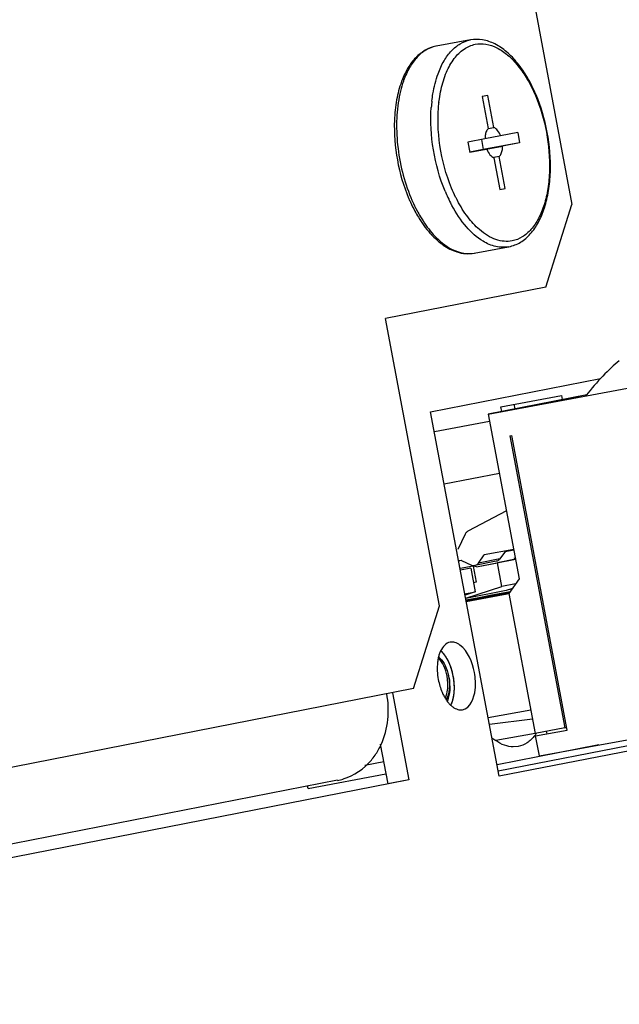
# Paper-space layout '45651_1_3' of a CAD drawing. Header units: millimetres. Extents: x -231 to 594, y 0 to 420.
# Tile 17 of 247: x -121.43 to -116.71, y 276.81 to 284.56. Entities that reach past the tile are written whole.
import ezdxf

# ---------------------------------------------------------------- set-up
doc = ezdxf.new("R2010")
doc.units = ezdxf.units.MM
doc.header["$LTSCALE"] = 32.67
doc.layers.get('0').update_dxf_attribs({"linetype": 'CONTINUOUS'})
doc.layers.add('02___PRT_ALL_AXES', color=7, linetype='CONTINUOUS')

psp = doc.layouts.new('45651_1_3')

# ---------------------------------------------------------------- linework, layer by layer
at = {"color": 7, "linetype": 'CONTINUOUS'}
for p, q in [((-125.5766, 328.2758), (-117.0871, 283.1103)), ((-117.8867, 284.4054), (-118.1564, 284.3555)), ((-117.8892, 284.4049), (-117.8868, 284.4054)), ((-118.1564, 284.3555), (-118.1591, 284.355)), ((-118.1564, 284.3555), (-118.1588, 284.3551)), ((-117.7496, 283.9678), (-117.7931, 283.9593)), ((-117.7931, 283.9593), (-117.7459, 283.7082)), ((-117.7024, 283.7167), (-117.7496, 283.9678)), ((-117.746, 283.7087), (-117.7024, 283.7167)), ((-117.7718, 283.626), (-117.9062, 283.5997)), ((-117.8001, 283.6204), (-117.7854, 283.5421)), ((-117.6486, 283.6501), (-117.772, 283.6273)), ((-117.5142, 283.6765), (-117.6486, 283.6501)), ((-117.5142, 283.6765), (-117.4989, 283.5951)), ((-117.9062, 283.5997), (-117.8909, 283.5183)), ((-117.7854, 283.5421), (-117.8915, 283.5214)), ((-117.8914, 283.5211), (-117.6333, 283.5688)), ((-117.7565, 283.5446), (-117.8911, 283.5197)), ((-117.7565, 283.5446), (-117.8909, 283.5183)), ((-117.4989, 283.5951), (-117.7854, 283.5421)), ((-117.4989, 283.5951), (-117.6333, 283.5688)), ((-117.6591, 283.4866), (-117.7028, 283.4785)), ((-117.7027, 283.478), (-117.6555, 283.2269)), ((-117.6119, 283.2355), (-117.6591, 283.4866)), ((-117.6556, 283.2274), (-117.6119, 283.2355)), ((-117.6555, 283.2269), (-117.6119, 283.2355)), ((-117.2919, 282.4588), (-117.0871, 283.1103)), ((-118.1907, 282.8876), (-118.19, 282.8868)), ((-118.1906, 282.8876), (-118.19, 282.8868)), ((-117.8563, 282.7269), (-117.5858, 282.7769)), ((-117.5857, 282.7769), (-117.583, 282.7775)), ((-117.8563, 282.7271), (-117.8554, 282.7271)), ((-117.2919, 282.4588), (-118.5543, 282.2115)), ((-118.1295, 279.9511), (-118.5543, 282.2115)), ((-117.7464, 281.4605), (-115.4219, 281.89)), ((-116.9713, 281.6123), (-117.7464, 281.4605)), ((-117.2082, 281.5622), (-117.4074, 281.5254)), ((-117.4074, 281.5254), (-117.2201, 281.5621)), ((-117.2201, 281.5621), (-117.0209, 281.5989)), ((-117.2198, 281.5601), (-117.2201, 281.5621)), ((-117.0209, 281.5989), (-117.2082, 281.5622)), ((-117.7464, 281.4605), (-117.5026, 280.1632)), ((-117.5767, 281.2885), (-117.5601, 281.2915)), ((-117.1241, 278.9722), (-117.5601, 281.2915)), ((-117.5767, 281.2885), (-117.1444, 278.9888)), ((-117.6033, 280.6992), (-117.907, 280.5371)), ((-117.9283, 280.5143), (-117.9858, 280.3948)), ((-117.5459, 280.3935), (-117.7773, 280.3508)), ((-117.6105, 280.3816), (-117.6548, 280.3198)), ((-117.9571, 280.3078), (-117.8792, 280.2716)), ((-117.6832, 280.301), (-117.8516, 280.268)), ((-117.8231, 280.2869), (-117.7773, 280.3508)), ((-117.6548, 280.3198), (-117.8231, 280.2869)), ((-117.5026, 280.1632), (-117.5837, 280.0465)), ((-117.5751, 280.0589), (-117.9207, 279.9951)), ((-117.9201, 279.9921), (-117.5776, 280.0554)), ((-117.5799, 280.0521), (-117.9196, 279.9893)), ((-117.7303, 280.0332), (-117.5728, 280.0623)), ((-117.9208, 279.9958), (-117.7303, 280.0332)), ((-117.919, 279.9864), (-117.5823, 280.0486)), ((-117.9188, 279.985), (-117.5838, 280.0469)), ((-117.5837, 280.0465), (-117.3768, 278.9458)), ((-118.3342, 279.2996), (-118.1295, 279.9511)), ((-118.3342, 279.2996), (-152.3144, 272.6431)), ((-117.4115, 279.1303), (-117.7465, 279.0684)), ((-117.3436, 278.7689), (-115.3346, 279.1401)), ((-117.398, 279.0586), (-117.7365, 279.0152)), ((-117.1444, 278.9888), (-117.3768, 278.9458)), ((-117.3732, 278.9262), (-117.1241, 278.9722)), ((-117.1444, 278.9888), (-117.1278, 278.992)), ((-117.6872, 278.8918), (-117.3774, 278.949)), ((-117.3436, 278.7689), (-117.3732, 278.9262)), ((-117.283, 278.9432), (-117.2867, 278.9628)), ((-118.5957, 278.8627), (-118.537, 278.5503)), ((-118.9319, 278.5767), (-152.3852, 272.0234)), ((-118.371, 278.581), (-118.537, 278.5503))]:
    psp.add_line(p, q, dxfattribs=at)
at = {"color": 4, "linetype": 'CONTINUOUS'}
for p, q in [((-118.0926, 280.9097), (-117.6589, 280.9946)), ((-118.0211, 279.395), (-118.0246, 279.4118)), ((-116.066, 278.963), (-117.6677, 278.6493))]:
    psp.add_line(p, q, dxfattribs=at)
at = {"color": 6, "linetype": 'CONTINUOUS'}
for p, q in [((-117.545, 280.3891), (-117.615, 280.3753)), ((-117.6135, 280.3775), (-117.5454, 280.3908)), ((-117.9791, 280.3059), (-117.9599, 280.3096)), ((-117.9578, 280.3082), (-117.9788, 280.3041)), ((-117.8392, 280.2581), (-117.5317, 280.3183)), ((-117.8392, 280.2581), (-117.6732, 280.2887)), ((-117.5314, 280.3165), (-117.6732, 280.2887)), ((-117.6381, 280.102), (-117.6732, 280.2887)), ((-117.5419, 280.3263), (-117.5336, 280.3279)), ((-117.5419, 280.3263), (-117.5329, 280.3247)), ((-117.8659, 280.2628), (-117.9673, 280.243)), ((-117.8836, 280.2475), (-117.9651, 280.2316)), ((-117.8836, 280.2475), (-117.8485, 280.0608)), ((-117.8659, 280.2628), (-117.842, 280.1355)), ((-117.8392, 280.2581), (-117.8659, 280.2628)), ((-117.842, 280.1355), (-117.8618, 280.1316)), ((-117.93, 280.0448), (-117.8485, 280.0608)), ((-117.8485, 280.0608), (-117.9282, 280.035)), ((-117.9234, 280.0095), (-117.6381, 280.102)), ((-117.6055, 280.071), (-117.9232, 280.0087)), ((-117.5305, 280.1231), (-117.6381, 280.102)), ((-117.5555, 280.0872), (-117.6055, 280.071)), ((-117.5592, 280.0819), (-117.5888, 280.0764)), ((-116.8758, 278.8554), (-117.6769, 278.6984)), ((-117.5105, 278.8431), (-117.5488, 278.8397)), ((-118.5686, 278.7212), (-118.7175, 278.6937)), ((-119.1646, 278.5133), (-118.5511, 278.6267)), ((-119.1646, 278.5133), (-119.1679, 278.5305))]:
    psp.add_line(p, q, dxfattribs=at)
at = {"color": 3, "linetype": 'CONTINUOUS'}
for p, q in [((-118.4999, 279.2668), (-118.371, 278.581)), ((-118.371, 278.581), (-152.3975, 271.9154))]:
    psp.add_line(p, q, dxfattribs=at)
at = {"color": 7, "linetype": 'CONTINUOUS'}
for centre, radius, start, end in [((-117.7397, 283.825), 0.7339, 159.39583, 160.0116), ((-117.0047, 283.789), 1.1929, 173.49588, 175.91304), ((-117.0422, 283.7894), 1.0988, 173.40597, 173.52226), ((-117.5672, 283.6257), 0.2046, 179.54162, 179.93016), ((-117.1913, 283.6591), 1.2824, 202.89765, 203.17614), ((-116.9, 283.7064), 1.2838, 202.53152, 204.97592), ((-116.989, 283.6645), 1.1854, 204.95767, 207.86782), ((-117.0347, 283.6406), 1.1338, 207.87828, 208.339), ((-117.0242, 283.6503), 1.0909, 207.55864, 207.88346), ((-119.1094, 279.0967), 0.5717, 330.42312, 335.38686), ((-119.009, 278.9932), 0.4236, 280.48546, 286.54617)]:
    psp.add_arc(centre, radius, start, end, dxfattribs=at)
at = {"color": 6, "linetype": 'CONTINUOUS'}
for centre, radius, start, end in [((-118.2317, 279.4334), 0.1491, 45.1137, 48.5593), ((-118.4267, 279.3292), 0.3627, 9.01904, 10.87032), ((-118.4646, 279.3232), 0.401, 7.70525, 9.01769), ((-118.4292, 279.3182), 0.3804, 10.78428, 12.54044), ((-118.4277, 279.3185), 0.3789, 10.64528, 10.78351), ((-118.476, 279.2978), 0.4303, 11.49589, 12.16597), ((-117.4632, 279.2099), 0.3913, 229.49426, 235.02682), ((-117.6411, 279.1349), 0.3325, 321.82377, 324.19886), ((-117.6535, 279.144), 0.3479, 324.18772, 325.05434), ((-117.6602, 279.1487), 0.356, 325.05393, 325.80952), ((-119.3461, 278.4792), 0.1846, 10.63793, 16.11532)]:
    psp.add_arc(centre, radius, start, end, dxfattribs=at)
at = {"color": 7, "linetype": 'CONTINUOUS'}
psp.add_ellipse((-116.8947, 281.3658), major_axis=(0.4076, 0.5944), ratio=0.288404, start_param=0.753315, end_param=1.364041, dxfattribs=at)
for points, knots in [([(-118.1412, 284.1393), (-118.1284, 284.1743), (-118.0992, 284.2388), (-118.0404, 284.3205), (-117.9702, 284.3786), (-117.916, 284.3996), (-117.8892, 284.4049)], [0, 0, 0, 0, 0.293045, 0.553039, 0.784931, 1, 1, 1, 1]), ([(-117.583, 282.7775), (-117.5514, 282.7836), (-117.4884, 282.8087), (-117.4092, 282.8775), (-117.3458, 282.9719), (-117.2986, 283.0875), (-117.268, 283.2206), (-117.2496, 283.4197), (-117.2713, 283.6795), (-117.3446, 283.9296), (-117.4335, 284.1083), (-117.51, 284.2211), (-117.5956, 284.3115), (-117.6887, 284.3762), (-117.7875, 284.4111), (-117.8552, 284.4112), (-117.8868, 284.4054)], [0, 0, 0, 0, 0.046741, 0.096163, 0.150376, 0.21055, 0.276768, 0.348222, 0.500485, 0.652625, 0.723936, 0.789975, 0.849959, 0.904, 0.953304, 1, 1, 1, 1]), ([(-118.1591, 284.355), (-118.1884, 284.3493), (-118.2467, 284.327), (-118.3216, 284.2666), (-118.3831, 284.1833), (-118.4134, 284.1182), (-118.4266, 284.0832)], [0, 0, 0, 0, 0.225006, 0.461181, 0.717611, 1, 1, 1, 1]), ([(-118.1588, 284.3551), (-118.1859, 284.3498), (-118.2405, 284.3285), (-118.3112, 284.2696), (-118.3702, 284.1868), (-118.3993, 284.1215), (-118.4121, 284.086)], [0, 0, 0, 0, 0.214709, 0.44645, 0.706579, 1, 1, 1, 1]), ([(-118.1172, 284.0157), (-118.107, 284.062), (-118.0813, 284.1475), (-118.0213, 284.2577), (-117.9436, 284.3369), (-117.8795, 284.365), (-117.848, 284.3712)], [0, 0, 0, 0, 0.302826, 0.566924, 0.794987, 1, 1, 1, 1]), ([(-117.848, 284.3712), (-117.8206, 284.3766), (-117.761, 284.3768), (-117.6728, 284.3454), (-117.5873, 284.2857), (-117.5071, 284.2005), (-117.4344, 284.093), (-117.3491, 283.9212), (-117.2783, 283.6802), (-117.2568, 283.4298), (-117.2738, 283.2382), (-117.3023, 283.1109), (-117.346, 283.0015), (-117.4037, 282.9138), (-117.4741, 282.8513), (-117.5297, 282.8289), (-117.5571, 282.8235)], [0, 0, 0, 0, 0.04311, 0.089864, 0.142794, 0.20289, 0.269915, 0.342783, 0.498909, 0.655287, 0.728452, 0.795855, 0.856374, 0.909711, 0.956773, 1, 1, 1, 1]), ([(-118.4121, 284.086), (-118.415, 284.0778), (-118.4266, 284.0436), (-118.4359, 284.0087), (-118.4418, 283.982)], [0, 0, 0, 0, 0.24207, 1, 1, 1, 1]), ([(-118.1899, 283.9241), (-118.1877, 283.9434), (-118.1775, 284.0163), (-118.1597, 284.0884), (-118.1412, 284.1393)], [0, 0, 0, 0, 0.264063, 1, 1, 1, 1]), ([(-118.4293, 284.0758), (-118.4462, 284.0295), (-118.4719, 283.9293), (-118.4823, 283.8265), (-118.4845, 283.7728)], [0, 0, 0, 0, 0.478331, 1, 1, 1, 1]), ([(-118.1338, 283.9156), (-118.1328, 283.9242), (-118.1285, 283.9577), (-118.1226, 283.9911), (-118.1172, 284.0157)], [0, 0, 0, 0, 0.255775, 1, 1, 1, 1]), ([(-118.4418, 283.982), (-118.4558, 283.9185), (-118.4717, 283.7835), (-118.4641, 283.5758), (-118.4268, 283.3658), (-118.3824, 283.2297), (-118.3554, 283.1646)], [0, 0, 0, 0, 0.234091, 0.486691, 0.746173, 1, 1, 1, 1]), ([(-118.0858, 283.2144), (-118.129, 283.3185), (-118.1894, 283.5367), (-118.2025, 283.7628), (-118.1945, 283.874)], [0, 0, 0, 0, 0.502671, 1, 1, 1, 1]), ([(-118.0348, 283.2389), (-118.0792, 283.3458), (-118.1389, 283.5693), (-118.1468, 283.8009), (-118.134, 283.9134)], [0, 0, 0, 0, 0.50548, 1, 1, 1, 1]), ([(-118.4845, 283.7728), (-118.4886, 283.6686), (-118.4719, 283.4586), (-118.4133, 283.2564), (-118.3727, 283.1601)], [0, 0, 0, 0, 0.499717, 1, 1, 1, 1]), ([(-117.7459, 283.7082), (-117.7526, 283.7017), (-117.7636, 283.6833), (-117.7684, 283.663), (-117.77, 283.6517)], [0, 0, 0, 0, 0.449633, 1, 1, 1, 1]), ([(-117.6486, 283.6501), (-117.6545, 283.6653), (-117.6681, 283.6913), (-117.6906, 283.7118), (-117.7024, 283.7167)], [0, 0, 0, 0, 0.560882, 1, 1, 1, 1]), ([(-117.77, 283.6517), (-117.7703, 283.6497), (-117.7713, 283.6416), (-117.7717, 283.6335), (-117.7718, 283.6274)], [0, 0, 0, 0, 0.243443, 1, 1, 1, 1]), ([(-117.7565, 283.5446), (-117.7505, 283.5294), (-117.737, 283.5035), (-117.7145, 283.4829), (-117.7027, 283.478)], [0, 0, 0, 0, 0.560882, 1, 1, 1, 1]), ([(-117.6591, 283.4866), (-117.6525, 283.4931), (-117.6415, 283.5114), (-117.6366, 283.5318), (-117.635, 283.5431)], [0, 0, 0, 0, 0.449633, 1, 1, 1, 1]), ([(-117.635, 283.5431), (-117.6347, 283.5452), (-117.6337, 283.5537), (-117.6333, 283.5623), (-117.6333, 283.5688)], [0, 0, 0, 0, 0.243163, 1, 1, 1, 1]), ([(-117.9913, 283.1456), (-117.9952, 283.1531), (-118.0108, 283.1837), (-118.0249, 283.215), (-118.0348, 283.2389)], [0, 0, 0, 0, 0.245677, 1, 1, 1, 1]), ([(-118.3703, 283.1544), (-118.3666, 283.1459), (-118.352, 283.1128), (-118.3359, 283.0803), (-118.3231, 283.0565)], [0, 0, 0, 0, 0.254182, 1, 1, 1, 1]), ([(-118.3554, 283.1646), (-118.3517, 283.1556), (-118.3366, 283.1204), (-118.3199, 283.0858), (-118.3066, 283.0606)], [0, 0, 0, 0, 0.254494, 1, 1, 1, 1]), ([(-117.7874, 282.821), (-117.8366, 282.8506), (-117.931, 282.9369), (-118.0004, 283.0425), (-118.0327, 283.1023)], [0, 0, 0, 0, 0.457714, 1, 1, 1, 1]), ([(-117.8156, 282.9123), (-117.8496, 282.9418), (-117.9141, 283.0136), (-117.9647, 283.0953), (-117.9885, 283.1401)], [0, 0, 0, 0, 0.47017, 1, 1, 1, 1]), ([(-118.3231, 283.0565), (-118.3144, 283.0404), (-118.2798, 282.98), (-118.239, 282.923), (-118.205, 282.8846)], [0, 0, 0, 0, 0.262519, 1, 1, 1, 1]), ([(-118.3066, 283.0606), (-118.298, 283.0444), (-118.2641, 282.9838), (-118.224, 282.9264), (-118.1907, 282.8876)], [0, 0, 0, 0, 0.263355, 1, 1, 1, 1]), ([(-118.205, 282.8846), (-118.1994, 282.8784), (-118.1776, 282.8546), (-118.154, 282.8323), (-118.1355, 282.817)], [0, 0, 0, 0, 0.257872, 1, 1, 1, 1]), ([(-118.19, 282.8868), (-118.1747, 282.869), (-118.1171, 282.8082), (-118.0454, 282.7582), (-117.9881, 282.7386)], [0, 0, 0, 0, 0.279069, 1, 1, 1, 1]), ([(-117.5571, 282.8235), (-117.5778, 282.8195), (-117.6218, 282.8172), (-117.6884, 282.8321), (-117.7546, 282.8642), (-117.7955, 282.8948), (-117.8156, 282.9123)], [0, 0, 0, 0, 0.224524, 0.460398, 0.716981, 1, 1, 1, 1]), ([(-118.1355, 282.817), (-118.1243, 282.8077), (-118.0808, 282.7744), (-118.0312, 282.7484), (-117.9927, 282.7365)], [0, 0, 0, 0, 0.264825, 1, 1, 1, 1]), ([(-117.5858, 282.7769), (-117.6184, 282.7709), (-117.6906, 282.7733), (-117.7559, 282.802), (-117.7874, 282.821)], [0, 0, 0, 0, 0.474488, 1, 1, 1, 1]), ([(-117.9927, 282.7365), (-117.9703, 282.7295), (-117.9245, 282.7205), (-117.8778, 282.723), (-117.8554, 282.7271)], [0, 0, 0, 0, 0.507009, 1, 1, 1, 1]), ([(-117.9881, 282.7386), (-117.9666, 282.7312), (-117.9227, 282.7213), (-117.8777, 282.7231), (-117.8563, 282.7269)], [0, 0, 0, 0, 0.512289, 1, 1, 1, 1]), ([(-117.907, 280.5371), (-117.9093, 280.5359), (-117.9181, 280.5302), (-117.9248, 280.5215), (-117.9283, 280.5143)], [0, 0, 0, 0, 0.243146, 1, 1, 1, 1]), ([(-117.8516, 280.268), (-117.8432, 280.2696), (-117.8323, 280.2756), (-117.8249, 280.2844), (-117.8231, 280.2869)], [0, 0, 0, 0, 0.739708, 1, 1, 1, 1]), ([(-117.6548, 280.3198), (-117.6566, 280.3174), (-117.664, 280.3086), (-117.6749, 280.3026), (-117.6832, 280.301)], [0, 0, 0, 0, 0.260292, 1, 1, 1, 1]), ([(-118.8884, 278.5872), (-118.8028, 278.6126), (-118.6958, 278.6869), (-118.6278, 278.787), (-118.6122, 278.8145)], [0, 0, 0, 0, 0.738155, 1, 1, 1, 1])]:
    psp.add_open_spline(points, degree=3, knots=knots, dxfattribs=at)
for points in [[(-117.8792, 280.2716), (-117.8708, 280.2677), (-117.8607, 280.2662), (-117.8516, 280.268)], [(-118.5896, 278.8586), (-118.5337, 278.9805), (-118.5199, 279.1266), (-118.5446, 279.2584)]]:
    psp.add_open_spline(points, degree=3, dxfattribs=at)
at = {"color": 4, "linetype": 'CONTINUOUS'}
for points, knots in [([(-118.0246, 279.4118), (-118.0258, 279.4165), (-118.0276, 279.4234), (-118.0301, 279.4327), (-118.0316, 279.4385), (-118.0328, 279.4431), (-118.0336, 279.446), (-118.0342, 279.4483), (-118.0349, 279.4506), (-118.0363, 279.4544), (-118.0382, 279.46), (-118.0406, 279.4666), (-118.0429, 279.4732), (-118.0449, 279.4788), (-118.0462, 279.4826), (-118.047, 279.4848), (-118.048, 279.4869), (-118.0491, 279.4895), (-118.0519, 279.4956), (-118.0551, 279.5029), (-118.0584, 279.5101), (-118.06, 279.5137), (-118.0609, 279.5157), (-118.0616, 279.5173), (-118.0624, 279.5187), (-118.0634, 279.5206), (-118.0653, 279.5238), (-118.069, 279.5304), (-118.0727, 279.5369), (-118.0758, 279.5426), (-118.0772, 279.5449), (-118.0782, 279.5468), (-118.0791, 279.5481), (-118.0799, 279.5493), (-118.0817, 279.5518), (-118.0843, 279.5555), (-118.0878, 279.5604), (-118.0913, 279.5653), (-118.0939, 279.569), (-118.0956, 279.5715), (-118.0964, 279.5725), (-118.0969, 279.5733), (-118.0976, 279.574), (-118.0987, 279.5752), (-118.1002, 279.577), (-118.1027, 279.5797), (-118.1059, 279.5832), (-118.1109, 279.5887), (-118.1146, 279.5929), (-118.1171, 279.5956)], [0, 0, 0, 0, 0.0625, 0.09375, 0.125, 0.140625, 0.15625, 0.164062, 0.171875, 0.1875, 0.21875, 0.25, 0.28125, 0.3125, 0.328125, 0.335938, 0.34375, 0.359375, 0.375, 0.4375, 0.46875, 0.484375, 0.492188, 0.5, 0.507812, 0.515625, 0.53125, 0.5625, 0.625, 0.640625, 0.65625, 0.664062, 0.671875, 0.679688, 0.6875, 0.71875, 0.75, 0.78125, 0.8125, 0.820312, 0.828125, 0.832031, 0.835938, 0.84375, 0.859375, 0.875, 0.90625, 0.9375, 1, 1, 1, 1]), ([(-118.013, 279.3228), (-118.0131, 279.3242), (-118.0132, 279.327), (-118.0134, 279.3304), (-118.0135, 279.3328), (-118.0136, 279.3342), (-118.0137, 279.3365), (-118.014, 279.3399), (-118.0143, 279.3444), (-118.0147, 279.3489), (-118.0152, 279.3535), (-118.0156, 279.358), (-118.0162, 279.3626), (-118.0167, 279.3671), (-118.0173, 279.3716), (-118.018, 279.3762), (-118.0186, 279.3799), (-118.019, 279.383), (-118.0196, 279.3862), (-118.0203, 279.3902), (-118.0208, 279.3934), (-118.0211, 279.395)], [0, 0, 0, 0, 0.0625, 0.125, 0.15625, 0.171875, 0.1875, 0.25, 0.3125, 0.375, 0.4375, 0.5, 0.5625, 0.625, 0.6875, 0.75, 0.8125, 0.84375, 0.875, 0.9375, 1, 1, 1, 1]), ([(-118.0384, 279.171), (-118.0374, 279.1736), (-118.0353, 279.1788), (-118.0329, 279.1846), (-118.0314, 279.1884), (-118.0307, 279.1901), (-118.0302, 279.1913), (-118.0297, 279.1927), (-118.029, 279.1952), (-118.0279, 279.1988), (-118.0267, 279.203), (-118.0254, 279.2073), (-118.0243, 279.2108), (-118.0236, 279.2133), (-118.0232, 279.2148), (-118.0229, 279.2164), (-118.0224, 279.2183), (-118.0214, 279.2231), (-118.0203, 279.2286), (-118.0191, 279.2342), (-118.0185, 279.2373), (-118.0179, 279.2397), (-118.0176, 279.2422), (-118.0172, 279.2454), (-118.0165, 279.2511), (-118.0157, 279.2568), (-118.0151, 279.2617), (-118.0148, 279.2637), (-118.0146, 279.2653), (-118.0144, 279.2671), (-118.0143, 279.2702), (-118.014, 279.2745), (-118.0137, 279.2798), (-118.0133, 279.2851), (-118.0131, 279.2895), (-118.0128, 279.293), (-118.0128, 279.2957), (-118.0128, 279.2984), (-118.0129, 279.3038), (-118.0129, 279.312), (-118.013, 279.3192), (-118.013, 279.3228)], [0, 0, 0, 0, 0.0625, 0.125, 0.140625, 0.15625, 0.164062, 0.171875, 0.1875, 0.21875, 0.25, 0.28125, 0.3125, 0.328125, 0.335938, 0.34375, 0.359375, 0.375, 0.4375, 0.46875, 0.484375, 0.5, 0.515625, 0.53125, 0.5625, 0.625, 0.640625, 0.65625, 0.664062, 0.671875, 0.6875, 0.71875, 0.75, 0.78125, 0.8125, 0.828125, 0.84375, 0.859375, 0.875, 0.9375, 1, 1, 1, 1])]:
    psp.add_open_spline(points, degree=3, knots=knots, dxfattribs=at)
at = {"color": 6, "linetype": 'CONTINUOUS'}
for points, knots in [([(-118.0705, 279.3976), (-118.0758, 279.4253), (-118.0913, 279.4755), (-118.1187, 279.5211), (-118.1352, 279.5385)], [0, 0, 0, 0, 0.54066, 1, 1, 1, 1]), ([(-118.1265, 279.539), (-118.1094, 279.522), (-118.0806, 279.4776), (-118.0639, 279.428), (-118.0579, 279.4008)], [0, 0, 0, 0, 0.463005, 1, 1, 1, 1]), ([(-118.0826, 279.2256), (-118.0781, 279.2362), (-118.0627, 279.2851), (-118.062, 279.3378), (-118.0673, 279.377)], [0, 0, 0, 0, 0.225792, 1, 1, 1, 1]), ([(-118.0554, 279.3885), (-118.0503, 279.3576), (-118.048, 279.2985), (-118.0623, 279.2401), (-118.0748, 279.216)], [0, 0, 0, 0, 0.535889, 1, 1, 1, 1]), ([(-118.0653, 279.2042), (-118.0541, 279.2299), (-118.0427, 279.2909), (-118.0479, 279.3518), (-118.0543, 279.3836)], [0, 0, 0, 0, 0.463682, 1, 1, 1, 1]), ([(-117.5488, 278.8397), (-117.5723, 278.84), (-117.622, 278.85), (-117.666, 278.8743), (-117.6875, 278.8893)], [0, 0, 0, 0, 0.472392, 1, 1, 1, 1]), ([(-117.3797, 278.9294), (-117.397, 278.9075), (-117.4355, 278.8695), (-117.4858, 278.848), (-117.5105, 278.8431)], [0, 0, 0, 0, 0.525195, 1, 1, 1, 1])]:
    psp.add_open_spline(points, degree=3, knots=knots, dxfattribs=at)
at = {"layer": '02___PRT_ALL_AXES', "color": 3, "linetype": 'CONTINUOUS'}
for p, q in [((-118.1994, 281.4779), (-116.8629, 281.7397)), ((-117.535, 281.5019), (-117.5418, 281.5384)), ((-117.66, 278.6082), (-118.1994, 281.4779)), ((-115.8863, 278.9556), (-117.66, 278.6082))]:
    psp.add_line(p, q, dxfattribs=at)
at = {"layer": '02___PRT_ALL_AXES', "color": 7, "linetype": 'CONTINUOUS'}
for p, q in [((-117.647, 281.5178), (-117.1705, 281.6058)), ((-117.1705, 281.6058), (-117.1646, 281.5745)), ((-117.6402, 281.4813), (-117.647, 281.5178)), ((-118.1704, 281.3235), (-117.7359, 281.4037))]:
    psp.add_line(p, q, dxfattribs=at)
at = {"layer": '02___PRT_ALL_AXES', "color": 3, "linetype": 'CONTINUOUS'}
for centre, radius, start, end in [((-117.7436, 279.4263), 0.3973, 203.16048, 207.75603), ((-117.795, 279.3993), 0.3392, 207.76336, 213.01989)]:
    psp.add_arc(centre, radius, start, end, dxfattribs=at)
for points, knots in [([(-118.0462, 279.6636), (-118.0618, 279.6607), (-118.0942, 279.6425), (-118.1135, 279.6123), (-118.1216, 279.5951)], [0, 0, 0, 0, 0.454844, 1, 1, 1, 1]), ([(-117.9693, 279.6418), (-117.981, 279.6503), (-118.0055, 279.6637), (-118.0337, 279.6659), (-118.0462, 279.6636)], [0, 0, 0, 0, 0.532676, 1, 1, 1, 1]), ([(-118.1216, 279.5951), (-118.1255, 279.5869), (-118.1323, 279.5693), (-118.1372, 279.5511), (-118.1393, 279.5416)], [0, 0, 0, 0, 0.481551, 1, 1, 1, 1]), ([(-118.1393, 279.5416), (-118.1406, 279.5359), (-118.1428, 279.5243), (-118.1444, 279.5126), (-118.1451, 279.5067)], [0, 0, 0, 0, 0.491797, 1, 1, 1, 1]), ([(-118.1392, 279.3702), (-118.1359, 279.3529), (-118.1276, 279.3189), (-118.1157, 279.286), (-118.1089, 279.2701)], [0, 0, 0, 0, 0.505213, 1, 1, 1, 1]), ([(-118.0795, 279.2145), (-118.074, 279.206), (-118.0626, 279.1902), (-118.0495, 279.1758), (-118.0427, 279.1694)], [0, 0, 0, 0, 0.518997, 1, 1, 1, 1]), ([(-118.0427, 279.1694), (-118.0399, 279.1666), (-118.0341, 279.1614), (-118.028, 279.1566), (-118.025, 279.1544)], [0, 0, 0, 0, 0.510008, 1, 1, 1, 1]), ([(-118.025, 279.1544), (-118.0133, 279.1458), (-117.9889, 279.1325), (-117.9606, 279.1303), (-117.9481, 279.1326)], [0, 0, 0, 0, 0.532676, 1, 1, 1, 1])]:
    psp.add_open_spline(points, degree=3, knots=knots, dxfattribs=at)
at = {"layer": '02___PRT_ALL_AXES', "color": 7, "linetype": 'CONTINUOUS'}
for points, knots in [([(-118.0651, 279.5242), (-118.0724, 279.538), (-118.088, 279.5635), (-118.1074, 279.5863), (-118.1176, 279.5961)], [0, 0, 0, 0, 0.52627, 1, 1, 1, 1]), ([(-118.0387, 279.1704), (-118.0326, 279.1835), (-118.0225, 279.2126), (-118.0171, 279.2428), (-118.0153, 279.2588)], [0, 0, 0, 0, 0.473337, 1, 1, 1, 1])]:
    psp.add_open_spline(points, degree=3, knots=knots, dxfattribs=at)
at = {"layer": '02___PRT_ALL_AXES', "color": 3, "linetype": 'CONTINUOUS'}
for points in [[(-117.8551, 279.4259), (-117.8702, 279.5059), (-117.9037, 279.5937), (-117.9693, 279.6418)], [(-118.1451, 279.5067), (-118.1502, 279.4614), (-118.1476, 279.415), (-118.1392, 279.3702)], [(-117.8492, 279.2895), (-117.8441, 279.3347), (-117.8467, 279.3812), (-117.8551, 279.4259)], [(-117.9481, 279.1326), (-117.8873, 279.1438), (-117.8562, 279.2281), (-117.8492, 279.2895)]]:
    psp.add_open_spline(points, degree=3, dxfattribs=at)
at = {"layer": '02___PRT_ALL_AXES', "color": 7, "linetype": 'CONTINUOUS'}
for points in [[(-118.0212, 279.3952), (-118.0296, 279.4398), (-118.0439, 279.484), (-118.0651, 279.5242)], [(-118.0153, 279.2588), (-118.0101, 279.304), (-118.0128, 279.3505), (-118.0212, 279.3952)]]:
    psp.add_open_spline(points, degree=3, dxfattribs=at)

doc.saveas('drawing.dxf')
